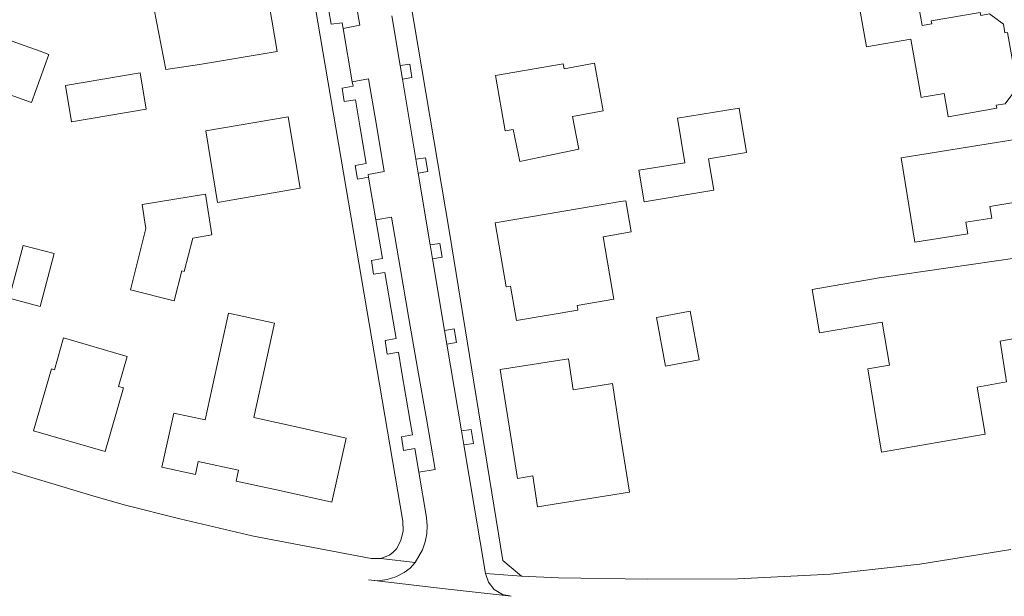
# Model space of a CAD drawing. Header units: metres. Extents: x 196496 to 197479, y 355250 to 356324.
# Tile 2 of 119: x 196688 to 196793, y 355444 to 355506. Entities that reach past the tile are written whole.
import ezdxf

# ---------------------------------------------------------------- set-up
doc = ezdxf.new("R2010")
doc.units = ezdxf.units.M
for name, color, linetype, lineweight in [('B-WE-OG-TERREIN_ERF-GV', 251, 'Continuous', 9), ('B-WE-VH-VERHARDING_ASFALT-GV', 251, 'Continuous', 9), ('B-WE-VH-VERHARDING_TEGEL-GV', 251, 'Continuous', 9)]:
    doc.layers.add(name, color=color, linetype=linetype, lineweight=lineweight)

msp = doc.modelspace()

# ---------------------------------------------------------------- linework, layer by layer
at = {"layer": 'B-WE-OG-TERREIN_ERF-GV', "flags": 128}
for points in [[(196685.121, 355457.607), (196695.415, 355454.512), (196698.771, 355453.559), (196704.754, 355452.059), (196712.69, 355450.188), (196725.351, 355447.774), (196726.373, 355447.771), (196727.327, 355448.138), (196727.731, 355448.45), (196728.061, 355448.839), (196728.537, 355449.736), (196728.793, 355450.761), (196728.762, 355451.817), (196717.117, 355520.232), (196717.454, 355520.302), (196713.853, 355541.519), (196713.139, 355541.4), (196684.404, 355536.907)], [(196797.221, 355516.181), (196793.151, 355540.122), (196791.01, 355541.732), (196767.291, 355537.939), (196767.287, 355537.789), (196764.337, 355537.313), (196764.31, 355537.461), (196759.133, 355536.618), (196759.145, 355536.462), (196757.946, 355536.275), (196757.921, 355536.419), (196747.849, 355534.768), (196747.872, 355534.638), (196725.65, 355531.012), (196731.238, 355497.901), (196733.766, 355482.864), (196739.527, 355447.585), (196741.529, 355445.872), (196745.503, 355445.688), (196755.083, 355445.546), (196764.783, 355445.587), (196774.761, 355446.109), (196784.364, 355447.19), (196794.177, 355448.736)], [(196685.512, 355503.862), (196689.734, 355502.334), (196690.674, 355501.994), (196688.799, 355496.812), (196684.07, 355498.523)]]:
    msp.add_lwpolyline(points, dxfattribs=at)
for points in [[(196701.971, 355507.063), (196701.221, 355511.541), (196702.892, 355511.821), (196702.55, 355513.863), (196709.214, 355514.98), (196709.028, 355516.09), (196712.659, 355516.699), (196712.852, 355515.546), (196713.015, 355515.573), (196714.099, 355509.099), (196715.236, 355502.312), (196706.875, 355500.912), (196703.262, 355500.378), (196702.01, 355506.831)], [(196777.536, 355509.088), (196783.728, 355510.171), (196784.616, 355505.094), (196785.661, 355505.277), (196785.604, 355505.6), (196790.872, 355506.521), (196790.928, 355506.198), (196791.882, 355506.365), (196793.365, 355505.259), (196793.532, 355504.305), (196793.818, 355504.355), (196794.732, 355499.132), (196794.411, 355499.076), (196794.586, 355498.074), (196793.556, 355496.693), (196792.599, 355496.526), (196792.653, 355496.214), (196787.419, 355495.298), (196787.378, 355495.53), (196786.983, 355497.793), (196784.852, 355497.42), (196784.504, 355497.359), (196783.406, 355503.636), (196778.636, 355502.802)], [(196743.389, 355490.899), (196741.357, 355490.473), (196740.632, 355493.931), (196739.768, 355493.779), (196738.741, 355499.748), (196745.998, 355500.997), (196746.101, 355500.448), (196749.363, 355501.058), (196750.323, 355495.943), (196747.025, 355495.324), (196747.684, 355491.799)], [(196701.158, 355496.121), (196693.128, 355494.75), (196692.46, 355498.661), (196700.49, 355500.032)], [(196759.085, 355490.353), (196758.294, 355495.133), (196764.946, 355496.233), (196765.736, 355491.453), (196761.646, 355490.777), (196762.208, 355487.39), (196754.722, 355486.152), (196754.162, 355489.539)], [(196716.411, 355495.295), (196717.722, 355487.599), (196708.823, 355486.083), (196707.577, 355493.79)], [(196789.526, 355482.714), (196783.851, 355481.791), (196782.371, 355490.881), (196795.95, 355493.069), (196797.059, 355486.49), (196791.918, 355485.645), (196792.12, 355484.401), (196789.326, 355483.948)], [(196706.165, 355482.227), (196705.233, 355478.667), (196704.97, 355478.732), (196704.17, 355475.5), (196699.472, 355476.663), (196701.105, 355483.264), (196700.995, 355483.974), (196700.702, 355485.859), (196707.524, 355486.956), (196708.193, 355482.612)], [(196738.695, 355483.893), (196749.443, 355485.708), (196752.155, 355486.166), (196752.756, 355486.267), (196753.324, 355482.904), (196750.316, 355482.397), (196751.451, 355475.672), (196747.497, 355475.004), (196747.575, 355474.549), (196747.581, 355474.511), (196740.974, 355473.396), (196740.352, 355477.082), (196739.859, 355476.999)], [(196687.926, 355481.462), (196691.242, 355480.584), (196689.737, 355474.895), (196686.421, 355475.773)], [(196798.479, 355473.725), (196795.299, 355473.141), (196795.579, 355471.614), (196793.009, 355471.142), (196793.714, 355466.792), (196790.536, 355466.22), (196791.405, 355461.161), (196780.247, 355459.219), (196778.789, 355468.182), (196781.111, 355468.586), (196780.327, 355473.219), (196773.587, 355472.054), (196772.784, 355476.701), (196780.001, 355477.982), (196797.322, 355480.48)], [(196715.685, 355455.047), (196710.831, 355456.112), (196711.085, 355457.268), (196706.744, 355458.22), (196706.435, 355456.813), (196702.836, 355457.603), (196704.112, 355463.42), (196707.481, 355462.681), (196710.004, 355474.178), (196714.943, 355473.094), (196712.716, 355462.943), (196717.591, 355461.873), (196722.655, 355460.735), (196721.116, 355453.855)], [(196756.032, 355473.717), (196759.674, 355474.389), (196760.64, 355469.154), (196756.998, 355468.482)], [(196690.946, 355468.181), (196691.285, 355468.082), (196692.269, 355471.512), (196699.103, 355469.506), (196698.176, 355466.298), (196698.703, 355466.144), (196696.726, 355459.302), (196689.024, 355461.527)], [(196751.298, 355466.598), (196752.15, 355461.176), (196753.135, 355454.904), (196743.252, 355453.351), (196742.732, 355456.66), (196741.076, 355456.4), (196739.239, 355468.096), (196746.575, 355469.249), (196747.095, 355465.937)]]:
    msp.add_lwpolyline(points, close=True, dxfattribs=at)
at = {"layer": 'B-WE-VH-VERHARDING_ASFALT-GV', "flags": 128}
msp.add_lwpolyline([(196723.163, 355510.692), (196724.141, 355505.13), (196722.343, 355504.796), (196723.319, 355499.061), (196725.077, 355499.364), (196725.908, 355494.38), (196726.74, 355489.395), (196725.018, 355489.086), (196725.068, 355488.791), (196725.849, 355484.204), (196727.528, 355484.484), (196728.468, 355479.065), (196729.416, 355473.603), (196730.343, 355468.259), (196731.288, 355462.809), (196732.232, 355457.37), (196730.473, 355457.06), (196731.304, 355452.179), (196731.387, 355451.303), (196731.339, 355450.424), (196731.167, 355449.562), (196730.881, 355448.73), (196730.085, 355447.342), (196729.545, 355446.747), (196728.902, 355446.265), (196728.009, 355445.816), (196727.054, 355445.519), (196726.06, 355445.4), (196725.062, 355445.484), (196733.315, 355444.535), (196740.408, 355443.719), (196739.468, 355443.919), (196738.598, 355444.452), (196737.964, 355445.25), (196737.651, 355446.159), (196735.322, 355460.011), (196735.072, 355461.5), (196733.502, 355470.839), (196733.252, 355472.323), (196731.957, 355480.028), (196731.707, 355481.517), (196730.411, 355489.223), (196730.158, 355490.731), (196728.713, 355499.324), (196728.464, 355500.805), (196727.569, 355506.133)], dxfattribs=at)
at = {"layer": 'B-WE-VH-VERHARDING_TEGEL-GV', "flags": 128}
for points in [[(196727.569, 355506.133), (196728.464, 355500.805), (196729.498, 355500.966), (196729.738, 355499.503), (196728.713, 355499.324), (196730.158, 355490.731), (196731.188, 355490.882), (196731.451, 355489.416), (196730.411, 355489.223), (196731.707, 355481.517), (196732.737, 355481.679), (196732.978, 355480.207), (196731.957, 355480.028), (196733.252, 355472.323), (196734.287, 355472.481), (196734.52, 355471.016), (196733.502, 355470.839), (196735.072, 355461.5), (196736.107, 355461.65), (196736.357, 355460.162), (196735.322, 355460.011), (196737.651, 355446.159), (196741.529, 355445.872), (196739.527, 355447.585), (196733.766, 355482.864), (196731.238, 355497.901), (196725.65, 355531.012)], [(196717.117, 355520.232), (196728.762, 355451.817), (196728.793, 355450.761), (196728.537, 355449.736), (196728.061, 355448.839), (196727.731, 355448.45), (196727.327, 355448.138), (196726.373, 355447.771), (196730.085, 355447.342), (196730.881, 355448.73), (196731.167, 355449.562), (196731.339, 355450.424), (196731.387, 355451.303), (196731.304, 355452.179), (196730.473, 355457.06), (196730.039, 355459.607), (196728.842, 355459.403), (196728.601, 355460.862), (196729.784, 355461.102), (196729.545, 355462.506), (196728.617, 355467.959), (196728.275, 355469.965), (196727.084, 355469.776), (196726.841, 355471.234), (196728.023, 355471.444), (196727.706, 355473.306), (196726.812, 355478.555), (196725.613, 355478.361), (196725.376, 355479.822), (196726.557, 355480.05), (196725.849, 355484.204), (196725.068, 355488.791), (196723.878, 355488.595), (196723.645, 355490.068), (196724.814, 355490.283), (196724.166, 355494.09), (196723.653, 355497.101), (196722.448, 355496.921), (196722.216, 355498.37), (196723.399, 355498.591), (196723.319, 355499.061), (196722.343, 355504.796), (196722.24, 355505.4), (196721.044, 355505.252), (196720.803, 355506.67)]]:
    msp.add_lwpolyline(points, dxfattribs=at)

doc.saveas('drawing.dxf')
